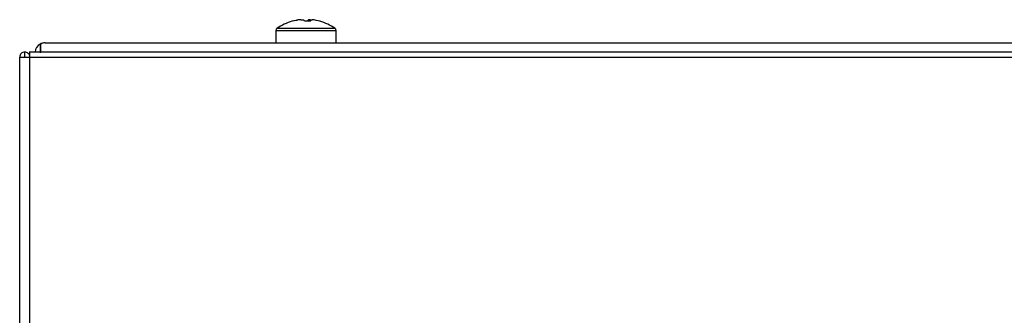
# Model space of a CAD drawing. Header units: millimetres. Extents: x 0 to 4200, y 0 to 2970.
# Tile 31 of 75: x 1469 to 1624, y 2677 to 2723. Entities that reach past the tile are written whole.
import ezdxf

# ---------------------------------------------------------------- set-up
doc = ezdxf.new("R2010")
doc.units = ezdxf.units.MM
doc.header["$LTSCALE"] = 10

msp = doc.modelspace()

# ---------------------------------------------------------------- linework, layer by layer
at = {"color": 7, "linetype": 'Continuous', "lineweight": 25}
for p, q in [((1513.186, 2723.17), (1513.056, 2723.17)), ((1513.186, 2723.17), (1513.618, 2723.17)), ((1514.652, 2723.17), (1514.411, 2723.17)), ((1514.64, 2723.17), (1514.637, 2722.915)), ((1514.64, 2723.17), (1514.974, 2723.17)), ((1509.265, 2721.443), (1509.265, 2719.537)), ((1509.265, 2721.443), (1518.765, 2721.443)), ((1509.459, 2721.813), (1518.571, 2721.813)), ((1518.765, 2719.537), (1518.765, 2721.443)), ((1472.007, 2719.323), (1472.007, 2718.069)), ((1472.107, 2718.069), (1472.107, 2719.323)), ((1472.807, 2719.537), (2065.107, 2719.537)), ((1469.588, 2717.269), (1469.588, 2718.069)), ((2067.184, 2718.069), (1470.293, 2718.069)), ((1468.786, 2119.689), (1468.786, 2717.267)), ((1468.786, 2717.267), (1470.386, 2717.267)), ((1470.386, 2119.669), (1470.386, 2717.267)), ((1470.386, 2717.267), (2067.186, 2717.267))]:
    msp.add_line(p, q, dxfattribs=at)
for centre, radius, start, end in [((1514.015, 2715.237), 8, 106.05387, 124.71791), ((1513.951, 2715.359), 7.862, 96.53422, 106.03945), ((1511.843, 2722.781), 0.149, 63.91074, 116.08926), ((1514.081, 2715.359), 7.862, 96.53422, 106.03945), ((1513.068, 2722.637), 0.766, 21.25273, 44.05514), ((1513.736, 2714.253), 8.677, 88.15785, 89.74206), ((1514.293, 2714.286), 8.644, 86.61209, 93.38791), ((1514.962, 2722.637), 0.766, 135.94486, 158.74727), ((1514.09, 2722.637), 0.766, 21.25273, 44.05514), ((1514.079, 2715.359), 7.862, 73.96055, 83.46578), ((1516.196, 2722.821), 0.109, 59.59324, 88.73121), ((1514.015, 2715.237), 8, 55.28209, 73.94613), ((1509.715, 2721.443), 0.45, 124.71791, 180), ((1518.315, 2721.443), 0.45, 0, 55.28209), ((1472.807, 2717.937), 1.6, 120, 175.30046), ((1472.807, 2717.937), 1.6, 90, 120), ((1472.807, 2717.937), 0.8, 151.04498, 180)]:
    msp.add_arc(centre, radius, start, end, dxfattribs=at)
msp.add_ellipse((1472.807, 2717.937), major_axis=(0, 1.6), ratio=0.875, start_param=0, end_param=0.5235988, dxfattribs=at)
for points, knots in [([(1469.588, 2718.069), (1469.483, 2718.057), (1469.273, 2718.032), (1469.008, 2717.847), (1468.822, 2717.582), (1468.798, 2717.372), (1468.786, 2717.267)], [0, 0, 0, 0, 0.2499992, 0.4999989, 0.7499992, 1, 1, 1, 1]), ([(1470.39, 2717.267), (1470.385, 2717.336), (1470.374, 2717.476), (1470.284, 2717.685), (1470.121, 2717.889), (1469.875, 2718.04), (1469.683, 2718.059), (1469.588, 2718.069)], [0, 0, 0, 0, 0.13682224, 0.27306091, 0.46754069, 0.73714784, 1, 1, 1, 1]), ([(1470.386, 2717.267), (1470.386, 2717.357), (1470.386, 2717.537), (1470.386, 2717.777), (1470.387, 2717.959), (1470.388, 2718.055), (1470.388, 2718.065), (1470.388, 2718.069)], [0, 0, 0, 0, 0.2146931, 0.4293862, 0.6440795, 0.8587734, 1, 1, 1, 1]), ([(1469.59, 2717.267), (1469.59, 2717.267), (1469.59, 2717.267), (1469.59, 2717.267), (1469.59, 2717.268), (1469.589, 2717.268), (1469.588, 2717.269), (1469.588, 2717.269)], [0, 0, 0, 0, 0.0035262, 0.0116385, 0.1456645, 0.4100872, 1, 1, 1, 1])]:
    msp.add_open_spline(points, degree=3, knots=knots, dxfattribs=at)

doc.saveas('drawing.dxf')
